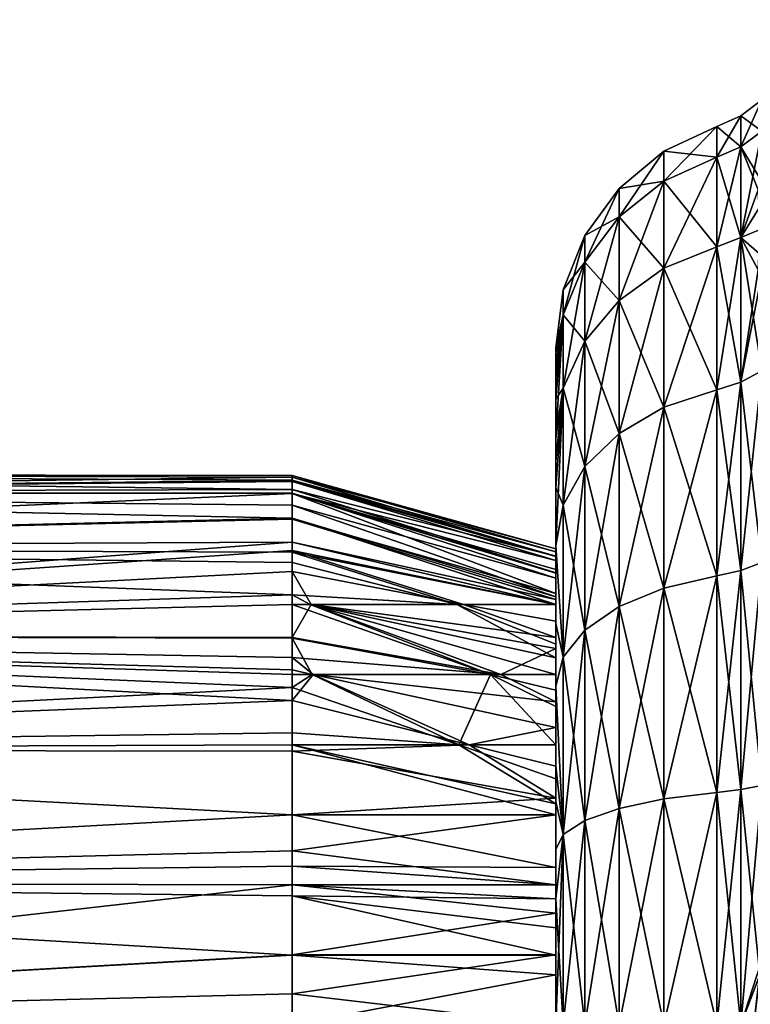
# Model space of a CAD drawing. Extents: x -0.129 to 0.419, y -0.109 to -0.003.
# Tile 249 of 256: x 0.309 to 0.316, y -0.073 to -0.063. Entities that reach past the tile are written whole.
import ezdxf

# ---------------------------------------------------------------- set-up
doc = ezdxf.new("R2010")
doc.units = 0
doc.layers.add('mesh', color=7, linetype='CONTINUOUS')

msp = doc.modelspace()

# ---------------------------------------------------------------- meshes
at = {"layer": 'mesh'}
mesh = msp.add_polyface(dxfattribs=at)
corners = [(0.316352, -0.063691, 0.021177), (0.316351, -0.06444, 0.01937), (0.316373, -0.064044, 0.020057), (0.316501, -0.063608, 0.020812), (0.316647, -0.062911, 0.023654), (0.316525, -0.063155, 0.023654), (0.316647, -0.063107, 0.021679), (0.316647, -0.063107, 0.025629), (0.316313, -0.064296, 0.027688), (0.316135, -0.064791, 0.028357), (0.316135, -0.063851, 0.026088), (0.315886, -0.063643, 0.023654), (0.315886, -0.06396, 0.026059), (0.316135, -0.063531, 0.023654), (0.315886, -0.06396, 0.021248), (0.316135, -0.063851, 0.021219), (0.315886, -0.064888, 0.019007), (0.316135, -0.064791, 0.018951), (0.316342, -0.064194, 0.027511), (0.316352, -0.063691, 0.026131), (0.316352, -0.063365, 0.023654), (0.316493, -0.063656, 0.02658), (0.316711, -0.06285, 0.025183), (0.321828, -0.063666, 0.026597), (0.316711, -0.06285, 0.022124), (0.316783, -0.062593, 0.022569), (0.316783, -0.062537, 0.023654), (0.316783, -0.062593, 0.024739), (0.321945, -0.064464, 0.019329), (0.321922, -0.064305, 0.019604), (0.321828, -0.063666, 0.020711), (0.316552, -0.063431, 0.021118), (0.316557, -0.063429, 0.026186), (0.321583, -0.062593, 0.024739), (0.321922, -0.064698, 0.028384), (0.321583, -0.062593, 0.022569)]
mesh.append_faces([[corners[k] for k in face] for face in [(0, 1, 2, 2), (3, 0, 2, 2), (4, 5, 6, 6), (4, 7, 5, 5), (8, 9, 10, 10), (11, 10, 12, 12), (11, 13, 10, 10), (14, 13, 11, 11), (14, 15, 13, 13), (16, 15, 14, 14), (16, 17, 15, 15), (10, 18, 8, 8), (10, 19, 18, 18), (13, 19, 10, 10), (13, 20, 19, 19), (15, 20, 13, 13), (15, 0, 20, 20), (17, 0, 15, 15), (17, 1, 0, 0), (19, 21, 18, 18), (0, 5, 20, 20), (22, 23, 7, 7), (4, 6, 24, 24), (25, 4, 24, 24), (22, 7, 4, 4), (26, 4, 25, 25), (26, 22, 4, 4), (27, 22, 26, 26), (28, 29, 2, 2), (29, 3, 2, 2), (24, 6, 30, 30), (6, 5, 31, 31), (5, 7, 32, 32), (19, 32, 21, 21), (20, 32, 19, 19), (20, 5, 32, 32), (0, 31, 5, 5), (3, 31, 0, 0), (27, 33, 22, 22), (23, 32, 7, 7), (23, 21, 32, 32), (34, 18, 21, 21), (24, 35, 25, 25), (24, 30, 35, 35), (29, 31, 3, 3), (30, 6, 31, 31), (26, 33, 27, 27), (25, 33, 26, 26), (25, 35, 33, 33)]])
mesh = msp.add_polyface(dxfattribs=at)
corners = [(0.314295, -0.065589, 0.025623), (0.314219, -0.066167, 0.025468), (0.314219, -0.06612, 0.025229), (0.314295, -0.065589, 0.021685), (0.314219, -0.065928, 0.023654), (0.314219, -0.066167, 0.02184), (0.314295, -0.06533, 0.023654), (0.314295, -0.066349, 0.027457), (0.314219, -0.066462, 0.026336), (0.314518, -0.065047, 0.025768), (0.314518, -0.065863, 0.027738), (0.314518, -0.064769, 0.023654), (0.314518, -0.065047, 0.02154), (0.314518, -0.065863, 0.01957), (0.314295, -0.066349, 0.01985), (0.314874, -0.064576, 0.025894), (0.314874, -0.065441, 0.027981), (0.314874, -0.064282, 0.023654), (0.314874, -0.064576, 0.021414), (0.314874, -0.065441, 0.019326), (0.314874, -0.066817, 0.017534), (0.315339, -0.064206, 0.025993), (0.315339, -0.065109, 0.028173), (0.315339, -0.063898, 0.023654), (0.315339, -0.064206, 0.021314), (0.315339, -0.065109, 0.019135), (0.315339, -0.066545, 0.017263), (0.315339, -0.066545, 0.030045), (0.315886, -0.064888, 0.028301), (0.315886, -0.066365, 0.030225), (0.315886, -0.06396, 0.026059), (0.315886, -0.063643, 0.023654), (0.315886, -0.06396, 0.021248), (0.315886, -0.064888, 0.019007), (0.315886, -0.066365, 0.017082), (0.316135, -0.066286, 0.030305), (0.316135, -0.064791, 0.028357), (0.314219, -0.065988, 0.024569), (0.314219, -0.06617, 0.024581), (0.314219, -0.066252, 0.025717)]
mesh.append_faces([[corners[k] for k in face] for face in [(0, 1, 2, 2), (3, 4, 5, 5), (6, 4, 3, 3), (0, 4, 6, 6), (7, 8, 0, 0), (7, 9, 10, 10), (0, 9, 7, 7), (0, 11, 9, 9), (6, 11, 0, 0), (6, 12, 11, 11), (3, 12, 6, 6), (3, 13, 12, 12), (14, 13, 3, 3), (10, 15, 16, 16), (9, 15, 10, 10), (9, 17, 15, 15), (11, 17, 9, 9), (11, 18, 17, 17), (12, 18, 11, 11), (12, 19, 18, 18), (13, 19, 12, 12), (13, 20, 19, 19), (16, 21, 22, 22), (15, 21, 16, 16), (15, 23, 21, 21), (17, 23, 15, 15), (17, 24, 23, 23), (18, 24, 17, 17), (18, 25, 24, 24), (19, 25, 18, 18), (19, 26, 25, 25), (27, 28, 29, 29), (22, 28, 27, 27), (22, 30, 28, 28), (21, 30, 22, 22), (21, 31, 30, 30), (23, 31, 21, 21), (23, 32, 31, 31), (24, 32, 23, 23), (24, 33, 32, 32), (25, 33, 24, 24), (25, 34, 33, 33), (26, 34, 25, 25), (28, 35, 29, 29), (30, 36, 28, 28), (37, 38, 4, 4), (0, 37, 4, 4), (2, 37, 0, 0), (0, 39, 1, 1)]])
mesh = msp.add_polyface(dxfattribs=at)
corners = [(0.316352, -0.066169, 0.030422), (0.316351, -0.064979, 0.02887), (0.316373, -0.065375, 0.029557), (0.316313, -0.065123, 0.018188), (0.316135, -0.064791, 0.018951), (0.316135, -0.066286, 0.017003), (0.316336, -0.064709, 0.018904), (0.316313, -0.064296, 0.027688), (0.316336, -0.064709, 0.028404), (0.316135, -0.064791, 0.028357), (0.316501, -0.065811, 0.030312), (0.315886, -0.064888, 0.028301), (0.316135, -0.066286, 0.030305), (0.315886, -0.06396, 0.026059), (0.316135, -0.063851, 0.026088), (0.315886, -0.066365, 0.017082), (0.315886, -0.064888, 0.019007), (0.315886, -0.06829, 0.015605), (0.316342, -0.065225, 0.018011), (0.316352, -0.066169, 0.016886), (0.316135, -0.068234, 0.015508), (0.316351, -0.06444, 0.01937), (0.316493, -0.065762, 0.01708), (0.316647, -0.067924, 0.032336), (0.316647, -0.066311, 0.031179), (0.316711, -0.066569, 0.031624), (0.316783, -0.066825, 0.032069), (0.321945, -0.064955, 0.028829), (0.321922, -0.065114, 0.029104), (0.321828, -0.065753, 0.030211), (0.316711, -0.066569, 0.015683), (0.321828, -0.065753, 0.017097), (0.316647, -0.066311, 0.016129), (0.321945, -0.064464, 0.019329), (0.316373, -0.064044, 0.020057), (0.316525, -0.068046, 0.015183), (0.316557, -0.06599, 0.016686), (0.316525, -0.068046, 0.032125), (0.316552, -0.065988, 0.030618), (0.316352, -0.068151, 0.015365), (0.321583, -0.066825, 0.032069), (0.321922, -0.064698, 0.028384), (0.316342, -0.064194, 0.027511), (0.316783, -0.066825, 0.015239), (0.321583, -0.066825, 0.015239), (0.321922, -0.064721, 0.018884), (0.316783, -0.067737, 0.014647)]
mesh.append_faces([[corners[k] for k in face] for face in [(0, 1, 2, 2), (3, 4, 5, 5), (3, 6, 4, 4), (7, 8, 9, 9), (10, 0, 2, 2), (11, 9, 12, 12), (13, 14, 9, 9), (15, 4, 16, 16), (15, 5, 4, 4), (17, 5, 15, 15), (5, 18, 3, 3), (5, 19, 18, 18), (20, 19, 5, 5), (6, 21, 4, 4), (9, 0, 12, 12), (9, 1, 0, 0), (8, 1, 9, 9), (19, 22, 18, 18), (23, 24, 25, 25), (26, 23, 25, 25), (27, 28, 2, 2), (28, 10, 2, 2), (25, 24, 29, 29), (27, 1, 8, 8), (2, 1, 27, 27), (30, 31, 32, 32), (33, 21, 6, 6), (34, 21, 33, 33), (35, 32, 36, 36), (24, 37, 38, 38), (19, 36, 22, 22), (39, 36, 19, 19), (39, 35, 36, 36), (0, 38, 37, 37), (10, 38, 0, 0), (25, 40, 26, 26), (25, 29, 40, 40), (28, 38, 10, 10), (29, 24, 38, 38), (41, 7, 42, 42), (41, 8, 7, 7), (43, 44, 30, 30), (31, 36, 32, 32), (31, 22, 36, 36), (45, 18, 22, 22), (45, 3, 18, 18), (45, 6, 3, 3), (46, 44, 43, 43)]])
mesh = msp.add_polyface(dxfattribs=at)
corners = [(0.314219, -0.067102, 0.021654), (0.314219, -0.067102, 0.019844), (0.314219, -0.066867, 0.02015), (0.314219, -0.066167, 0.025468), (0.314219, -0.066252, 0.025229), (0.314219, -0.06612, 0.025229), (0.314219, -0.066867, 0.027158), (0.314219, -0.067102, 0.027049), (0.314219, -0.066813, 0.027049), (0.314219, -0.067102, 0.027509), (0.314295, -0.066349, 0.01985), (0.314295, -0.065589, 0.021685), (0.314295, -0.066349, 0.027457), (0.314219, -0.066462, 0.026336), (0.314219, -0.067377, 0.02792), (0.314295, -0.067558, 0.029033), (0.314518, -0.065863, 0.027738), (0.314518, -0.067161, 0.029429), (0.314518, -0.067161, 0.017878), (0.314518, -0.065863, 0.01957), (0.314295, -0.067558, 0.018275), (0.314874, -0.065441, 0.027981), (0.314874, -0.066817, 0.029774), (0.314874, -0.066817, 0.017534), (0.315339, -0.065109, 0.028173), (0.315339, -0.066545, 0.030045), (0.315339, -0.066545, 0.017263), (0.314874, -0.065441, 0.019326), (0.315886, -0.06829, 0.015605), (0.315886, -0.066365, 0.017082), (0.314219, -0.066252, 0.021636), (0.314219, -0.066212, 0.024853), (0.314219, -0.06617, 0.024581), (0.314219, -0.066088, 0.024826), (0.314219, -0.066167, 0.02184), (0.314219, -0.065928, 0.023654), (0.314219, -0.065988, 0.024569), (0.314219, -0.066252, 0.025717), (0.314219, -0.066475, 0.025866), (0.314219, -0.067102, 0.025229), (0.314219, -0.066391, 0.025604), (0.314219, -0.066342, 0.025898), (0.314295, -0.065589, 0.025623)]
mesh.append_faces([[corners[k] for k in face] for face in [(0, 1, 2, 2), (3, 4, 5, 5), (6, 7, 8, 8), (6, 9, 7, 7), (10, 2, 1, 1), (11, 2, 10, 10), (12, 8, 13, 13), (6, 8, 12, 12), (12, 9, 6, 6), (12, 14, 9, 9), (15, 14, 12, 12), (15, 16, 17, 17), (12, 16, 15, 15), (10, 18, 19, 19), (20, 18, 10, 10), (17, 21, 22, 22), (16, 21, 17, 17), (18, 23, 19, 19), (22, 24, 25, 25), (21, 24, 22, 22), (23, 26, 27, 27), (26, 28, 29, 29), (0, 2, 30, 30), (31, 30, 32, 32), (31, 4, 30, 30), (33, 4, 31, 31), (34, 32, 30, 30), (35, 32, 34, 34), (5, 33, 36, 36), (5, 4, 33, 33), (3, 37, 4, 4), (38, 39, 40, 40), (38, 7, 39, 39), (13, 41, 37, 37), (13, 38, 41, 41), (8, 38, 13, 13), (8, 7, 38, 38), (30, 39, 0, 0), (4, 39, 30, 30), (4, 40, 39, 39), (37, 40, 4, 4), (11, 30, 2, 2), (11, 34, 30, 30), (42, 13, 37, 37), (32, 33, 31, 31), (32, 36, 33, 33), (40, 41, 38, 38), (40, 37, 41, 41)]])
mesh = msp.add_polyface(dxfattribs=at)
corners = [(0.315339, -0.068417, 0.015826), (0.315886, -0.070531, 0.014677), (0.315886, -0.06829, 0.015605), (0.316647, -0.067924, 0.014971), (0.316525, -0.068046, 0.015183), (0.316647, -0.069732, 0.014154), (0.316647, -0.066311, 0.016129), (0.316647, -0.067924, 0.032336), (0.316525, -0.068046, 0.032125), (0.316647, -0.066311, 0.031179), (0.316647, -0.069732, 0.033154), (0.315886, -0.06829, 0.031702), (0.316135, -0.070502, 0.032739), (0.315886, -0.070531, 0.032631), (0.316135, -0.068234, 0.0318), (0.315886, -0.066365, 0.030225), (0.316135, -0.066286, 0.030305), (0.316135, -0.068234, 0.015508), (0.316135, -0.066286, 0.017003), (0.316135, -0.070502, 0.014568), (0.316352, -0.068151, 0.015365), (0.316352, -0.066169, 0.016886), (0.316352, -0.070459, 0.014408), (0.316352, -0.070459, 0.032899), (0.316352, -0.068151, 0.031943), (0.316352, -0.066169, 0.030422), (0.316711, -0.069218, 0.033154), (0.321828, -0.07085, 0.033154), (0.316783, -0.067737, 0.03266), (0.316783, -0.066825, 0.032069), (0.316783, -0.068705, 0.033154), (0.316711, -0.069218, 0.014154), (0.316783, -0.068705, 0.014154), (0.316711, -0.066569, 0.015683), (0.316783, -0.067737, 0.014647), (0.316783, -0.066825, 0.015239), (0.321828, -0.07085, 0.014154), (0.316525, -0.070405, 0.014205), (0.316572, -0.070369, 0.033154), (0.316523, -0.070657, 0.014154), (0.321583, -0.068705, 0.033154), (0.321583, -0.068705, 0.014154), (0.321583, -0.066825, 0.032069), (0.321583, -0.066825, 0.015239)]
mesh.append_faces([[corners[k] for k in face] for face in [(0, 1, 2, 2), (3, 4, 5, 5), (3, 6, 4, 4), (7, 8, 9, 9), (7, 10, 8, 8), (11, 12, 13, 13), (11, 14, 12, 12), (15, 14, 11, 11), (15, 16, 14, 14), (2, 17, 18, 18), (1, 17, 2, 2), (1, 19, 17, 17), (17, 20, 21, 21), (19, 20, 17, 17), (19, 22, 20, 20), (14, 23, 12, 12), (14, 24, 23, 23), (16, 24, 14, 14), (16, 25, 24, 24), (22, 4, 20, 20), (25, 8, 24, 24), (26, 27, 10, 10), (26, 10, 7, 7), (28, 7, 29, 29), (28, 26, 7, 7), (30, 26, 28, 28), (3, 5, 31, 31), (32, 3, 31, 31), (33, 6, 3, 3), (34, 3, 32, 32), (34, 33, 3, 3), (35, 33, 34, 34), (5, 36, 31, 31), (5, 4, 37, 37), (8, 10, 38, 38), (22, 37, 4, 4), (39, 37, 22, 22), (24, 38, 23, 23), (24, 8, 38, 38), (27, 38, 10, 10), (30, 40, 26, 26), (31, 41, 32, 32), (31, 36, 41, 41), (5, 37, 36, 36), (28, 40, 30, 30), (29, 40, 28, 28), (29, 42, 40, 40), (32, 43, 34, 34), (32, 41, 43, 43)]])
mesh = msp.add_polyface(dxfattribs=at)
corners = [(0.314295, -0.069133, 0.017066), (0.314219, -0.069432, 0.017584), (0.314295, -0.070968, 0.016306), (0.314295, -0.069133, 0.030242), (0.314219, -0.069432, 0.029723), (0.314219, -0.068785, 0.029227), (0.314295, -0.070968, 0.031002), (0.314518, -0.068853, 0.030727), (0.314518, -0.070823, 0.031543), (0.314518, -0.067161, 0.029429), (0.314295, -0.067558, 0.029033), (0.314295, -0.067558, 0.018275), (0.314518, -0.068853, 0.01658), (0.314518, -0.067161, 0.017878), (0.314518, -0.070823, 0.015764), (0.314874, -0.068609, 0.031149), (0.314874, -0.070697, 0.032014), (0.314874, -0.066817, 0.029774), (0.314874, -0.068609, 0.016158), (0.314874, -0.066817, 0.017534), (0.314874, -0.070697, 0.015294), (0.315339, -0.068417, 0.031481), (0.315339, -0.070597, 0.032384), (0.315339, -0.066545, 0.030045), (0.315339, -0.068417, 0.015826), (0.315339, -0.066545, 0.017263), (0.315339, -0.070597, 0.014923), (0.315886, -0.06829, 0.031702), (0.315886, -0.070531, 0.032631), (0.315886, -0.066365, 0.030225), (0.315886, -0.06829, 0.015605), (0.315886, -0.070531, 0.014677), (0.314219, -0.067979, 0.018701), (0.314219, -0.068761, 0.021042), (0.314219, -0.06893, 0.020799), (0.314219, -0.067979, 0.021654), (0.314219, -0.067102, 0.021654), (0.314295, -0.066349, 0.01985), (0.314219, -0.067102, 0.019844), (0.314219, -0.067981, 0.028609), (0.314219, -0.067377, 0.02792), (0.314219, -0.070255, 0.030129), (0.314219, -0.067977, 0.02835), (0.314219, -0.067729, 0.028293), (0.314219, -0.067862, 0.028449), (0.314219, -0.067839, 0.0282), (0.314219, -0.070048, 0.029843), (0.314219, -0.070243, 0.029931), (0.314219, -0.069984, 0.029987)]
mesh.append_faces([[corners[k] for k in face] for face in [(0, 1, 2, 2), (3, 4, 5, 5), (6, 4, 3, 3), (6, 7, 8, 8), (3, 7, 6, 6), (3, 9, 7, 7), (10, 9, 3, 3), (11, 12, 13, 13), (0, 12, 11, 11), (0, 14, 12, 12), (2, 14, 0, 0), (8, 15, 16, 16), (7, 15, 8, 8), (7, 17, 15, 15), (9, 17, 7, 7), (13, 18, 19, 19), (12, 18, 13, 13), (12, 20, 18, 18), (14, 20, 12, 12), (16, 21, 22, 22), (15, 21, 16, 16), (15, 23, 21, 21), (17, 23, 15, 15), (19, 24, 25, 25), (18, 24, 19, 19), (18, 26, 24, 24), (20, 26, 18, 18), (22, 27, 28, 28), (21, 27, 22, 22), (21, 29, 27, 27), (23, 29, 21, 21), (24, 30, 25, 25), (26, 31, 24, 24), (32, 33, 34, 34), (32, 35, 33, 33), (36, 35, 32, 32), (0, 32, 1, 1), (11, 32, 0, 0), (37, 32, 11, 11), (37, 38, 32, 32), (10, 39, 40, 40), (3, 39, 10, 10), (3, 5, 39, 39), (6, 41, 4, 4), (42, 43, 44, 44), (42, 45, 43, 43), (46, 41, 47, 47), (46, 48, 41, 41)]])
mesh = msp.add_polyface(dxfattribs=at)
corners = [(0.314219, -0.067979, 0.021654), (0.314219, -0.068587, 0.021411), (0.314219, -0.068761, 0.021042), (0.314219, -0.068535, 0.021521), (0.314219, -0.068472, 0.021654), (0.314219, -0.068315, 0.025357), (0.314219, -0.067979, 0.025229), (0.314219, -0.067979, 0.027049), (0.314219, -0.068996, 0.026568), (0.314219, -0.068588, 0.025934), (0.314219, -0.068087, 0.024405), (0.314219, -0.068044, 0.024224), (0.314219, -0.06826, 0.025126), (0.314219, -0.068264, 0.022097), (0.314219, -0.068224, 0.022241), (0.314219, -0.068131, 0.022572), (0.314219, -0.068091, 0.022963), (0.314219, -0.067102, 0.021654), (0.314219, -0.067102, 0.025229), (0.314219, -0.067102, 0.027049), (0.314219, -0.067102, 0.027509), (0.311489, -0.067706, 0.021492), (0.311489, -0.067315, 0.02271), (0.311489, -0.0673, 0.024376), (0.311489, -0.067396, 0.024993), (0.31149, -0.068027, 0.02077), (0.313264, -0.068587, 0.020789), (0.314219, -0.06893, 0.020799), (0.314219, -0.069043, 0.020638), (0.314219, -0.067979, 0.018701), (0.314219, -0.067102, 0.019844), (0.314219, -0.067977, 0.02835), (0.314219, -0.067839, 0.0282), (0.314219, -0.067981, 0.028609), (0.314219, -0.067862, 0.028449), (0.314219, -0.067729, 0.028293), (0.314219, -0.067377, 0.02792), (0.314219, -0.069313, 0.02698), (0.314219, -0.068508, 0.02581), (0.314219, -0.068012, 0.023731), (0.31149, -0.067944, 0.020903), (0.311489, -0.067438, 0.022153), (0.311489, -0.06727, 0.023655), (0.311489, -0.067251, 0.024057), (0.311489, -0.067558, 0.02554), (0.311489, -0.067436, 0.025128), (0.31149, -0.068047, 0.026539), (0.313193, -0.068587, 0.026556), (0.311489, -0.067694, 0.025818)]
mesh.append_faces([[corners[k] for k in face] for face in [(0, 1, 2, 2), (0, 3, 1, 1), (4, 3, 0, 0), (5, 6, 7, 7), (7, 8, 9, 9), (6, 10, 11, 11), (6, 12, 10, 10), (5, 12, 6, 6), (0, 13, 4, 4), (0, 14, 13, 13), (15, 14, 0, 0), (0, 16, 15, 15), (17, 6, 0, 0), (18, 6, 17, 17), (18, 7, 6, 6), (19, 7, 18, 18), (19, 20, 7, 7), (4, 21, 3, 3), (16, 22, 15, 15), (10, 23, 11, 11), (12, 24, 10, 10), (1, 25, 26, 26), (27, 28, 29, 29), (29, 30, 17, 17), (31, 7, 32, 32), (31, 33, 7, 7), (34, 33, 31, 31), (35, 33, 34, 34), (35, 36, 33, 33), (32, 36, 35, 35), (32, 20, 36, 36), (32, 7, 20, 20), (33, 37, 7, 7), (7, 38, 5, 5), (9, 38, 7, 7), (39, 6, 11, 11), (39, 0, 6, 6), (0, 39, 16, 16), (3, 40, 1, 1), (13, 41, 4, 4), (14, 41, 13, 13), (15, 41, 14, 14), (42, 16, 39, 39), (11, 43, 39, 39), (44, 5, 38, 38), (45, 12, 5, 5), (46, 9, 47, 47), (48, 38, 9, 9)]])
mesh = msp.add_polyface(dxfattribs=at)
corners = [(0.298719, -0.074257, 0.02858), (0.298719, -0.075787, 0.02859), (0.298719, -0.075487, 0.028071), (0.298719, -0.074412, 0.02916), (0.298719, -0.072937, 0.028754), (0.298719, -0.072937, 0.029354), (0.298719, -0.071617, 0.02858), (0.298719, -0.071461, 0.02916), (0.298719, -0.070387, 0.028071), (0.298719, -0.070087, 0.02859), (0.298719, -0.06933, 0.02726), (0.298719, -0.068906, 0.027684), (0.298719, -0.06852, 0.026204), (0.298719, -0.068, 0.026504), (0.298719, -0.06801, 0.024974), (0.298719, -0.067431, 0.025129), (0.298719, -0.067837, 0.023654), (0.298719, -0.067237, 0.023654), (0.298719, -0.06801, 0.022334), (0.298719, -0.067431, 0.022179), (0.298719, -0.06852, 0.021104), (0.298719, -0.068, 0.020804), (0.298719, -0.06933, 0.020048), (0.298719, -0.068906, 0.019623), (0.298719, -0.070387, 0.019237), (0.298719, -0.070087, 0.018717), (0.298719, -0.071617, 0.018728), (0.298719, -0.071461, 0.018148), (0.298719, -0.072937, 0.018554), (0.298719, -0.072937, 0.017954), (0.298719, -0.074257, 0.018728), (0.298719, -0.074412, 0.018148), (0.298719, -0.075487, 0.019237), (0.298719, -0.075787, 0.018717), (0.298719, -0.076543, 0.020048), (0.311489, -0.074188, 0.029215), (0.311489, -0.075114, 0.028887), (0.311489, -0.075115, 0.018423), (0.311489, -0.073664, 0.01804), (0.31149, -0.069581, 0.019046), (0.311489, -0.067396, 0.024993), (0.311489, -0.067694, 0.025818), (0.31149, -0.068486, 0.027214), (0.31149, -0.069447, 0.02816), (0.311489, -0.070764, 0.028887), (0.311489, -0.072214, 0.029268), (0.311489, -0.071488, 0.018161), (0.311489, -0.070763, 0.018385), (0.31149, -0.067944, 0.020903), (0.311489, -0.067438, 0.022153), (0.311489, -0.06727, 0.023655)]
mesh.append_faces([[corners[k] for k in face] for face in [(0, 1, 2, 2), (0, 3, 1, 1), (4, 3, 0, 0), (4, 5, 3, 3), (6, 5, 4, 4), (6, 7, 5, 5), (8, 7, 6, 6), (8, 9, 7, 7), (10, 9, 8, 8), (10, 11, 9, 9), (12, 11, 10, 10), (12, 13, 11, 11), (14, 13, 12, 12), (14, 15, 13, 13), (16, 15, 14, 14), (16, 17, 15, 15), (18, 17, 16, 16), (18, 19, 17, 17), (20, 19, 18, 18), (20, 21, 19, 19), (22, 21, 20, 20), (22, 23, 21, 21), (24, 23, 22, 22), (24, 25, 23, 23), (26, 25, 24, 24), (26, 27, 25, 25), (28, 27, 26, 26), (28, 29, 27, 27), (30, 29, 28, 28), (30, 31, 29, 29), (32, 31, 30, 30), (32, 33, 31, 31), (34, 33, 32, 32), (5, 35, 3, 3), (3, 36, 1, 1), (33, 37, 31, 31), (31, 38, 29, 29), (25, 39, 23, 23), (17, 40, 15, 15), (15, 41, 13, 13), (13, 42, 11, 11), (11, 43, 9, 9), (9, 44, 7, 7), (7, 45, 5, 5), (29, 46, 27, 27), (27, 47, 25, 25), (23, 48, 21, 21), (21, 49, 19, 19), (19, 50, 17, 17)]])
mesh = msp.add_polyface(dxfattribs=at)
corners = [(0.298719, -0.074412, 0.018148), (0.311489, -0.075115, 0.018423), (0.311489, -0.074738, 0.018246), (0.311489, -0.074274, 0.018113), (0.311489, -0.073664, 0.01804), (0.298719, -0.072937, 0.017954), (0.311489, -0.072617, 0.017963), (0.311489, -0.072213, 0.018034), (0.298719, -0.068906, 0.019623), (0.31149, -0.069581, 0.019046), (0.31149, -0.069313, 0.019263), (0.31149, -0.068587, 0.020029), (0.31149, -0.068245, 0.020417), (0.31149, -0.068928, 0.019642), (0.31149, -0.068027, 0.02077), (0.298719, -0.067431, 0.022179), (0.311489, -0.067315, 0.02271), (0.311489, -0.067305, 0.022934), (0.298719, -0.067237, 0.023654), (0.311489, -0.0673, 0.024376), (0.311489, -0.067396, 0.024993), (0.311489, -0.067251, 0.024057), (0.298719, -0.067431, 0.025129), (0.311489, -0.067558, 0.02554), (0.311489, -0.067694, 0.025818), (0.298719, -0.068, 0.026504), (0.31149, -0.068152, 0.026751), (0.31149, -0.068486, 0.027214), (0.298719, -0.070087, 0.02859), (0.31149, -0.069447, 0.02816), (0.31149, -0.069915, 0.028487), (0.298719, -0.068906, 0.027684), (0.31149, -0.069264, 0.027981), (0.31149, -0.068934, 0.027656), (0.298719, -0.071461, 0.02916), (0.311489, -0.070764, 0.028887), (0.311489, -0.071135, 0.029062), (0.311489, -0.0716, 0.029195), (0.311489, -0.072214, 0.029268), (0.298719, -0.074412, 0.02916), (0.311489, -0.074188, 0.029215), (0.311489, -0.074389, 0.029144), (0.298719, -0.072937, 0.029354), (0.311489, -0.072937, 0.029354), (0.311489, -0.073664, 0.029305), (0.311489, -0.075114, 0.028887), (0.311489, -0.074411, 0.018152), (0.311489, -0.072939, 0.017954), (0.311489, -0.071488, 0.018161), (0.298719, -0.070087, 0.018717), (0.311489, -0.070763, 0.018385), (0.31149, -0.070106, 0.018752), (0.298719, -0.071461, 0.018148), (0.311489, -0.071295, 0.018195), (0.31149, -0.069136, 0.019405), (0.298719, -0.068, 0.020804), (0.31149, -0.067944, 0.020903), (0.311489, -0.067706, 0.021492), (0.311489, -0.067438, 0.022153), (0.311489, -0.067436, 0.025128), (0.311489, -0.06727, 0.023655), (0.31149, -0.068047, 0.026539), (0.31149, -0.068588, 0.027315), (0.31149, -0.070038, 0.028545), (0.311489, -0.071488, 0.029163)]
mesh.append_faces([[corners[k] for k in face] for face in [(0, 1, 2, 2), (0, 3, 4, 4), (5, 6, 7, 7), (8, 9, 10, 10), (8, 11, 12, 12), (8, 13, 11, 11), (12, 14, 8, 8), (15, 16, 17, 17), (18, 19, 20, 20), (18, 21, 19, 19), (22, 23, 24, 24), (25, 26, 27, 27), (28, 29, 30, 30), (31, 32, 29, 29), (33, 32, 31, 31), (34, 35, 36, 36), (34, 37, 38, 38), (39, 40, 41, 41), (42, 43, 44, 44), (42, 44, 40, 40), (39, 41, 45, 45), (0, 2, 46, 46), (5, 4, 47, 47), (46, 3, 0, 0), (5, 47, 6, 6), (7, 48, 5, 5), (49, 50, 51, 51), (52, 53, 50, 50), (48, 53, 52, 52), (8, 10, 54, 54), (49, 51, 9, 9), (54, 13, 8, 8), (55, 56, 57, 57), (8, 14, 56, 56), (15, 58, 16, 16), (57, 58, 55, 55), (22, 20, 59, 59), (18, 60, 21, 21), (17, 60, 15, 15), (25, 24, 61, 61), (59, 23, 22, 22), (62, 33, 31, 31), (31, 27, 62, 62), (61, 26, 25, 25), (28, 30, 63, 63), (34, 36, 64, 64), (28, 63, 35, 35), (42, 38, 43, 43), (64, 37, 34, 34)]])
mesh = msp.add_polyface(dxfattribs=at)
corners = [(0.311489, -0.067305, 0.022934), (0.311489, -0.067315, 0.02271), (0.314219, -0.068091, 0.022963), (0.314219, -0.068044, 0.024224), (0.311489, -0.0673, 0.024376), (0.311489, -0.067251, 0.024057), (0.314219, -0.068087, 0.024405), (0.311489, -0.067396, 0.024993), (0.314219, -0.071633, 0.028376), (0.314219, -0.071931, 0.028476), (0.311489, -0.0716, 0.029195), (0.31149, -0.069447, 0.02816), (0.311694, -0.069313, 0.027982), (0.313213, -0.070038, 0.027999), (0.31149, -0.069915, 0.028487), (0.31149, -0.068934, 0.027656), (0.313542, -0.069313, 0.027281), (0.31149, -0.069264, 0.027981), (0.313193, -0.068587, 0.026556), (0.31149, -0.068486, 0.027214), (0.31149, -0.068152, 0.026751), (0.311675, -0.068587, 0.027261), (0.31149, -0.068928, 0.019642), (0.31365, -0.069313, 0.020072), (0.311685, -0.068587, 0.020051), (0.31149, -0.068587, 0.020029), (0.31149, -0.068245, 0.020417), (0.313264, -0.068587, 0.020789), (0.31149, -0.068027, 0.02077), (0.311707, -0.069313, 0.01933), (0.31149, -0.069581, 0.019046), (0.313322, -0.070038, 0.019347), (0.31149, -0.069313, 0.019263), (0.314219, -0.07178, 0.018866), (0.311489, -0.071488, 0.018161), (0.311489, -0.072213, 0.018034), (0.314219, -0.071633, 0.018909), (0.314219, -0.071488, 0.018952), (0.311489, -0.071295, 0.018195), (0.314219, -0.071307, 0.019006), (0.311489, -0.070763, 0.018385), (0.314219, -0.070591, 0.019357), (0.31149, -0.070106, 0.018752), (0.314219, -0.068535, 0.021521), (0.311489, -0.067706, 0.021492), (0.31149, -0.067944, 0.020903), (0.314219, -0.068472, 0.021654), (0.311489, -0.067438, 0.022153), (0.314219, -0.068131, 0.022572), (0.311489, -0.06727, 0.023655), (0.314219, -0.068012, 0.023731), (0.311489, -0.067558, 0.02554), (0.314219, -0.068508, 0.02581), (0.311489, -0.067694, 0.025818), (0.311489, -0.067436, 0.025128), (0.314219, -0.068315, 0.025357), (0.314219, -0.06826, 0.025126), (0.314219, -0.068588, 0.025934), (0.31149, -0.068047, 0.026539), (0.314219, -0.069313, 0.02698), (0.311489, -0.071488, 0.029163), (0.314219, -0.072214, 0.02852), (0.311489, -0.072214, 0.029268), (0.31149, -0.070038, 0.028545), (0.314219, -0.070763, 0.02807), (0.311489, -0.070764, 0.028887), (0.311489, -0.071135, 0.029062), (0.314219, -0.071489, 0.028327), (0.31149, -0.068588, 0.027315), (0.31149, -0.069136, 0.019405), (0.314219, -0.068587, 0.021411)]
mesh.append_faces([[corners[k] for k in face] for face in [(0, 1, 2, 2), (3, 4, 5, 5), (6, 7, 4, 4), (8, 9, 10, 10), (11, 12, 13, 13), (13, 14, 11, 11), (12, 15, 16, 16), (12, 17, 15, 15), (11, 17, 12, 12), (18, 19, 20, 20), (21, 19, 18, 18), (22, 23, 24, 24), (24, 25, 22, 22), (24, 26, 25, 25), (27, 26, 24, 24), (27, 28, 26, 26), (29, 30, 31, 31), (29, 32, 30, 30), (33, 34, 35, 35), (36, 37, 34, 34), (37, 38, 34, 34), (39, 40, 38, 38), (41, 42, 40, 40), (41, 31, 42, 42), (43, 44, 45, 45), (46, 47, 44, 44), (48, 1, 47, 47), (0, 2, 49, 49), (50, 5, 49, 49), (51, 52, 53, 53), (54, 55, 51, 51), (54, 7, 56, 56), (53, 57, 58, 58), (59, 16, 21, 21), (8, 10, 60, 60), (10, 61, 62, 62), (13, 63, 14, 14), (64, 65, 63, 63), (64, 66, 65, 65), (67, 60, 66, 66), (16, 68, 21, 21), (16, 15, 68, 68), (18, 20, 58, 58), (21, 68, 19, 19), (22, 69, 23, 23), (23, 69, 29, 29), (70, 45, 28, 28), (31, 30, 42, 42), (69, 32, 29, 29)]])
mesh = msp.add_polyface(dxfattribs=at)
corners = [(0.314219, -0.070763, 0.019273), (0.314219, -0.069432, 0.017584), (0.314219, -0.070591, 0.019357), (0.314219, -0.071123, 0.016884), (0.314219, -0.07026, 0.019519), (0.314219, -0.070038, 0.019679), (0.314219, -0.071633, 0.029227), (0.314219, -0.071633, 0.028529), (0.314219, -0.068785, 0.029227), (0.314219, -0.067979, 0.027049), (0.314219, -0.069139, 0.026791), (0.314219, -0.068996, 0.026568), (0.313193, -0.068587, 0.026556), (0.314219, -0.068588, 0.025934), (0.31365, -0.069313, 0.020072), (0.314219, -0.069312, 0.020364), (0.314219, -0.069043, 0.020638), (0.314219, -0.069594, 0.020078), (0.313322, -0.070038, 0.019347), (0.314219, -0.069861, 0.019807), (0.311707, -0.069313, 0.01933), (0.313264, -0.068587, 0.020789), (0.314219, -0.068761, 0.021042), (0.314219, -0.068587, 0.021411), (0.314219, -0.06893, 0.020799), (0.311685, -0.068587, 0.020051), (0.311675, -0.068587, 0.027261), (0.313542, -0.069313, 0.027281), (0.314219, -0.069644, 0.027289), (0.314219, -0.070038, 0.027596), (0.314219, -0.069472, 0.027154), (0.314219, -0.070392, 0.027871), (0.313213, -0.070038, 0.027999), (0.314219, -0.07065, 0.028009), (0.311694, -0.069313, 0.027982), (0.314219, -0.067979, 0.018701), (0.314219, -0.067981, 0.028609), (0.314219, -0.069984, 0.029987), (0.314219, -0.070048, 0.029843), (0.314219, -0.069432, 0.029723), (0.314219, -0.070255, 0.030129), (0.314219, -0.069313, 0.02698), (0.314219, -0.070763, 0.02807), (0.31149, -0.070038, 0.028545)]
mesh.append_faces([[corners[k] for k in face] for face in [(0, 1, 2, 2), (0, 3, 1, 1), (1, 4, 2, 2), (1, 5, 4, 4), (6, 7, 8, 8), (9, 10, 11, 11), (11, 12, 13, 13), (14, 15, 16, 16), (17, 15, 14, 14), (4, 18, 2, 2), (4, 5, 18, 18), (19, 18, 5, 5), (19, 20, 18, 18), (17, 20, 19, 19), (21, 22, 23, 23), (21, 24, 22, 22), (25, 24, 21, 21), (10, 12, 11, 11), (10, 26, 12, 12), (27, 28, 29, 29), (27, 30, 28, 28), (31, 32, 29, 29), (31, 33, 32, 32), (32, 27, 29, 29), (32, 34, 27, 27), (25, 16, 24, 24), (25, 14, 16, 16), (14, 20, 17, 17), (15, 35, 16, 16), (17, 35, 15, 15), (35, 5, 1, 1), (35, 19, 5, 5), (17, 19, 35, 35), (8, 7, 36, 36), (8, 37, 38, 38), (39, 37, 8, 8), (40, 37, 39, 39), (36, 30, 41, 41), (28, 30, 36, 36), (36, 29, 28, 28), (36, 31, 29, 29), (33, 31, 36, 36), (36, 42, 33, 33), (7, 42, 36, 36), (41, 10, 9, 9), (41, 26, 10, 10), (41, 30, 27, 27), (33, 43, 32, 32)]])
mesh = msp.add_polyface(dxfattribs=at)
corners = [(0.314219, -0.072213, 0.018814), (0.314219, -0.071633, 0.016817), (0.314219, -0.07178, 0.018866), (0.314219, -0.072937, 0.016645), (0.314219, -0.071633, 0.018909), (0.314219, -0.071488, 0.018952), (0.314219, -0.071123, 0.016884), (0.314219, -0.071307, 0.019006), (0.314219, -0.070763, 0.019273), (0.314219, -0.071123, 0.030423), (0.314219, -0.071633, 0.030491), (0.314219, -0.071633, 0.030254), (0.314219, -0.070624, 0.030254), (0.314219, -0.071633, 0.029227), (0.314219, -0.07516, 0.030254), (0.314219, -0.071931, 0.028476), (0.314219, -0.071633, 0.028376), (0.314219, -0.071633, 0.028529), (0.314219, -0.072939, 0.028545), (0.314219, -0.072419, 0.028552), (0.314219, -0.071489, 0.028327), (0.314295, -0.070968, 0.016306), (0.314219, -0.069432, 0.017584), (0.314295, -0.070968, 0.031002), (0.314295, -0.072937, 0.031261), (0.314219, -0.072937, 0.030662), (0.311489, -0.072213, 0.018034), (0.311489, -0.071295, 0.018195), (0.314219, -0.072937, 0.018728), (0.314219, -0.070255, 0.030129), (0.314219, -0.070243, 0.029931), (0.314219, -0.070048, 0.029843), (0.314219, -0.068785, 0.029227), (0.314219, -0.073141, 0.030553), (0.314219, -0.073024, 0.030484), (0.314219, -0.07368, 0.030505), (0.314219, -0.073257, 0.030587), (0.314219, -0.0734, 0.030593), (0.314219, -0.073664, 0.028522), (0.314219, -0.072214, 0.02852), (0.314219, -0.070763, 0.02807), (0.311489, -0.072617, 0.017963), (0.311489, -0.071488, 0.018161), (0.311489, -0.070763, 0.018385), (0.314219, -0.070591, 0.019357), (0.311489, -0.071488, 0.029163), (0.311489, -0.072214, 0.029268), (0.311489, -0.0716, 0.029195), (0.311489, -0.072939, 0.017954), (0.314219, -0.073664, 0.018805), (0.31149, -0.070038, 0.028545), (0.314219, -0.07065, 0.028009), (0.311489, -0.071135, 0.029062)]
mesh.append_faces([[corners[k] for k in face] for face in [(0, 1, 2, 2), (0, 3, 1, 1), (1, 4, 2, 2), (1, 5, 4, 4), (6, 5, 1, 1), (7, 6, 8, 8), (7, 5, 6, 6), (9, 10, 11, 11), (11, 12, 9, 9), (11, 13, 12, 12), (14, 13, 11, 11), (15, 16, 17, 17), (18, 19, 13, 13), (16, 20, 17, 17), (3, 21, 1, 1), (21, 6, 1, 1), (21, 22, 6, 6), (23, 9, 12, 12), (23, 10, 9, 9), (24, 25, 10, 10), (2, 26, 0, 0), (7, 27, 5, 5), (28, 3, 0, 0), (13, 29, 12, 12), (13, 30, 29, 29), (13, 31, 30, 30), (32, 31, 13, 13), (33, 34, 25, 25), (11, 34, 35, 35), (10, 34, 11, 11), (10, 25, 34, 34), (25, 36, 33, 33), (25, 37, 36, 36), (18, 13, 38, 38), (17, 39, 15, 15), (13, 39, 17, 17), (13, 19, 39, 39), (17, 20, 40, 40), (0, 41, 28, 28), (4, 42, 2, 2), (8, 43, 7, 7), (44, 43, 8, 8), (16, 45, 20, 20), (46, 39, 19, 19), (47, 15, 39, 39), (48, 49, 28, 28), (40, 50, 51, 51), (20, 52, 40, 40)]])
mesh = msp.add_polyface(dxfattribs=at)
corners = [(0.314295, -0.074905, 0.031002), (0.314219, -0.074751, 0.030423), (0.314295, -0.072937, 0.031261), (0.314295, -0.07674, 0.030242), (0.314219, -0.07516, 0.030254), (0.314295, -0.074905, 0.016306), (0.314219, -0.075816, 0.017326), (0.314295, -0.07674, 0.017066), (0.314219, -0.072937, 0.016645), (0.314295, -0.072937, 0.016047), (0.314295, -0.070968, 0.016306), (0.314219, -0.071633, 0.030491), (0.314295, -0.070968, 0.031002), (0.314219, -0.072937, 0.030662), (0.314518, -0.070823, 0.031543), (0.314518, -0.072937, 0.015486), (0.314518, -0.070823, 0.015764), (0.314518, -0.075051, 0.015764), (0.314518, -0.07702, 0.01658), (0.314518, -0.075051, 0.031543), (0.314518, -0.072937, 0.031821), (0.314874, -0.070697, 0.032014), (0.314874, -0.072937, 0.014999), (0.314874, -0.070697, 0.015294), (0.314874, -0.075177, 0.015294), (0.314874, -0.077264, 0.016158), (0.314874, -0.072937, 0.032309), (0.314874, -0.075177, 0.032014), (0.315339, -0.070597, 0.032384), (0.315339, -0.072937, 0.014615), (0.315339, -0.070597, 0.014923), (0.315339, -0.075276, 0.014923), (0.315339, -0.077456, 0.015826), (0.315339, -0.072937, 0.032692), (0.315339, -0.075276, 0.032384), (0.315886, -0.070531, 0.032631), (0.315886, -0.072937, 0.01436), (0.315886, -0.070531, 0.014677), (0.315886, -0.075342, 0.014677), (0.315886, -0.077583, 0.015605), (0.315886, -0.072937, 0.032947), (0.315886, -0.075342, 0.032631), (0.316135, -0.070502, 0.014568), (0.316135, -0.072937, 0.014248), (0.314219, -0.070624, 0.030254), (0.314219, -0.070255, 0.030129)]
mesh.append_faces([[corners[k] for k in face] for face in [(0, 1, 2, 2), (3, 4, 0, 0), (5, 6, 7, 7), (8, 9, 10, 10), (5, 9, 8, 8), (2, 11, 12, 12), (1, 13, 2, 2), (12, 14, 2, 2), (10, 15, 16, 16), (9, 15, 10, 10), (9, 17, 15, 15), (5, 17, 9, 9), (5, 18, 17, 17), (7, 18, 5, 5), (0, 19, 3, 3), (0, 20, 19, 19), (2, 20, 0, 0), (2, 14, 20, 20), (14, 21, 20, 20), (16, 22, 23, 23), (15, 22, 16, 16), (15, 24, 22, 22), (17, 24, 15, 15), (17, 25, 24, 24), (19, 26, 27, 27), (20, 26, 19, 19), (20, 21, 26, 26), (21, 28, 26, 26), (23, 29, 30, 30), (22, 29, 23, 23), (22, 31, 29, 29), (24, 31, 22, 22), (24, 32, 31, 31), (27, 33, 34, 34), (26, 33, 27, 27), (26, 28, 33, 33), (28, 35, 33, 33), (30, 36, 37, 37), (29, 36, 30, 30), (29, 38, 36, 36), (31, 38, 29, 29), (31, 39, 38, 38), (34, 40, 41, 41), (33, 40, 34, 34), (33, 35, 40, 40), (36, 42, 37, 37), (38, 43, 36, 36), (44, 45, 12, 12)]])
mesh = msp.add_polyface(dxfattribs=at)
corners = [(0.316352, -0.075414, 0.032899), (0.316341, -0.073576, 0.033154), (0.316523, -0.075217, 0.033154), (0.316352, -0.070459, 0.014408), (0.316341, -0.072297, 0.014154), (0.316523, -0.070657, 0.014154), (0.316331, -0.073454, 0.014154), (0.31627, -0.072937, 0.014154), (0.316135, -0.072937, 0.014248), (0.315886, -0.072937, 0.01436), (0.316135, -0.070502, 0.014568), (0.315886, -0.075342, 0.014677), (0.316135, -0.075371, 0.014568), (0.315886, -0.077583, 0.015605), (0.315886, -0.072937, 0.032947), (0.316135, -0.075371, 0.032739), (0.315886, -0.075342, 0.032631), (0.316135, -0.072937, 0.03306), (0.315886, -0.070531, 0.032631), (0.316135, -0.070502, 0.032739), (0.316352, -0.075414, 0.014408), (0.316135, -0.07764, 0.015508), (0.31627, -0.072937, 0.033154), (0.316331, -0.07242, 0.033154), (0.316352, -0.070459, 0.032899), (0.316488, -0.074784, 0.014154), (0.316488, -0.071089, 0.033154), (0.321868, -0.071337, 0.033154), (0.316711, -0.076655, 0.033154), (0.316647, -0.076141, 0.033154), (0.321828, -0.075023, 0.033154), (0.321851, -0.072937, 0.033154), (0.316536, -0.075337, 0.033154), (0.321828, -0.07085, 0.014154), (0.316536, -0.070537, 0.014154), (0.321851, -0.072937, 0.014154), (0.316525, -0.075468, 0.033102), (0.316572, -0.075504, 0.014154), (0.316352, -0.077722, 0.015365), (0.316525, -0.070405, 0.014205), (0.316572, -0.070369, 0.033154), (0.321828, -0.075023, 0.014154), (0.316647, -0.076141, 0.014154), (0.321868, -0.074537, 0.014154)]
mesh.append_faces([[corners[k] for k in face] for face in [(0, 1, 2, 2), (3, 4, 5, 5), (6, 7, 8, 8), (9, 8, 10, 10), (11, 12, 8, 8), (13, 12, 11, 11), (14, 15, 16, 16), (14, 17, 15, 15), (18, 17, 14, 14), (18, 19, 17, 17), (17, 0, 15, 15), (17, 1, 0, 0), (12, 6, 8, 8), (12, 20, 6, 6), (21, 20, 12, 12), (8, 3, 10, 10), (8, 4, 3, 3), (7, 4, 8, 8), (17, 22, 1, 1), (17, 23, 22, 22), (19, 23, 17, 17), (19, 24, 23, 23), (20, 25, 6, 6), (24, 26, 23, 23), (27, 23, 26, 26), (28, 29, 30, 30), (31, 22, 23, 23), (31, 1, 22, 22), (30, 1, 31, 31), (30, 2, 1, 1), (32, 2, 30, 30), (33, 34, 5, 5), (4, 33, 5, 5), (4, 35, 33, 33), (7, 35, 4, 4), (35, 6, 25, 25), (7, 6, 35, 35), (2, 36, 0, 0), (2, 32, 36, 36), (20, 37, 25, 25), (38, 37, 20, 20), (5, 34, 39, 39), (24, 40, 26, 26), (27, 26, 40, 40), (30, 36, 32, 32), (30, 29, 36, 36), (33, 39, 34, 34), (41, 37, 42, 42), (43, 25, 37, 37)]])
mesh = msp.add_polyface(dxfattribs=at)
corners = [(0.314219, -0.075816, 0.017326), (0.314219, -0.0753, 0.019357), (0.314219, -0.075503, 0.01945), (0.314219, -0.075115, 0.019272), (0.314219, -0.074751, 0.016884), (0.314219, -0.073664, 0.018805), (0.314219, -0.073966, 0.018837), (0.314219, -0.072937, 0.016645), (0.314219, -0.07516, 0.030254), (0.314219, -0.075816, 0.029227), (0.314219, -0.071633, 0.029227), (0.314219, -0.075816, 0.029982), (0.314219, -0.075816, 0.028529), (0.314219, -0.074389, 0.02833), (0.314219, -0.074069, 0.028447), (0.314295, -0.074905, 0.031002), (0.314219, -0.074751, 0.030423), (0.314295, -0.07674, 0.030242), (0.314295, -0.074905, 0.016306), (0.312266, -0.075115, 0.018615), (0.311489, -0.074188, 0.029215), (0.313313, -0.07584, 0.019347), (0.311489, -0.074274, 0.018113), (0.313171, -0.074389, 0.018624), (0.314219, -0.074443, 0.018964), (0.314219, -0.072937, 0.018728), (0.314219, -0.07368, 0.030505), (0.314219, -0.071633, 0.030254), (0.314219, -0.0734, 0.030593), (0.314219, -0.072937, 0.030662), (0.314219, -0.073576, 0.030557), (0.314219, -0.075911, 0.019728), (0.314219, -0.073664, 0.028522), (0.314219, -0.075591, 0.027803), (0.314219, -0.075164, 0.028047), (0.314219, -0.075816, 0.027618), (0.314219, -0.073141, 0.030553), (0.314219, -0.073257, 0.030587), (0.314219, -0.073024, 0.030484), (0.311489, -0.073664, 0.029305), (0.314219, -0.072939, 0.028545), (0.311489, -0.074389, 0.029144), (0.313205, -0.07584, 0.027998), (0.314219, -0.076217, 0.027289), (0.31149, -0.07584, 0.018765)]
mesh.append_faces([[corners[k] for k in face] for face in [(0, 1, 2, 2), (0, 3, 1, 1), (4, 3, 0, 0), (4, 5, 6, 6), (7, 5, 4, 4), (8, 9, 10, 10), (8, 11, 9, 9), (12, 13, 14, 14), (15, 8, 16, 16), (17, 11, 8, 8), (18, 4, 0, 0), (7, 4, 18, 18), (19, 1, 3, 3), (13, 20, 14, 14), (21, 2, 1, 1), (6, 22, 23, 23), (5, 22, 6, 6), (4, 24, 3, 3), (4, 6, 24, 24), (7, 25, 5, 5), (8, 26, 16, 16), (27, 26, 8, 8), (16, 28, 29, 29), (16, 30, 28, 28), (26, 30, 16, 16), (2, 31, 0, 0), (12, 14, 32, 32), (12, 33, 34, 34), (35, 33, 12, 12), (12, 34, 13, 13), (32, 9, 12, 12), (32, 10, 9, 9), (26, 36, 37, 37), (26, 38, 36, 36), (30, 26, 28, 28), (26, 37, 28, 28), (19, 3, 24, 24), (39, 40, 32, 32), (14, 39, 32, 32), (34, 41, 13, 13), (33, 42, 34, 34), (33, 35, 42, 42), (42, 35, 43, 43), (21, 31, 2, 2), (6, 23, 24, 24), (23, 19, 24, 24), (1, 44, 21, 21), (19, 44, 1, 1)]])
mesh = msp.add_polyface(dxfattribs=at)
corners = [(0.313532, -0.076565, 0.027281), (0.311684, -0.076565, 0.027982), (0.313205, -0.07584, 0.027998), (0.314219, -0.072213, 0.018814), (0.311489, -0.072213, 0.018034), (0.311489, -0.072617, 0.017963), (0.314219, -0.076889, 0.026568), (0.31318, -0.07729, 0.026556), (0.311663, -0.07729, 0.027261), (0.314219, -0.076565, 0.020359), (0.313639, -0.076565, 0.020072), (0.311672, -0.07729, 0.02005), (0.311489, -0.073664, 0.01804), (0.311489, -0.074274, 0.018113), (0.314219, -0.073664, 0.018805), (0.313171, -0.074389, 0.018624), (0.311489, -0.075115, 0.018423), (0.312266, -0.075115, 0.018615), (0.311489, -0.074738, 0.018246), (0.31149, -0.076427, 0.019147), (0.311696, -0.076565, 0.01933), (0.313313, -0.07584, 0.019347), (0.31149, -0.075958, 0.018821), (0.31149, -0.075504, 0.018607), (0.31149, -0.076939, 0.019652), (0.31149, -0.07661, 0.019328), (0.312144, -0.078015, 0.025824), (0.311489, -0.078099, 0.026069), (0.311489, -0.078015, 0.026205), (0.31149, -0.077388, 0.027215), (0.31149, -0.07729, 0.027325), (0.31149, -0.075958, 0.028487), (0.314219, -0.072937, 0.018728), (0.311489, -0.072939, 0.017954), (0.314219, -0.072419, 0.028552), (0.311489, -0.072937, 0.029354), (0.311489, -0.072214, 0.029268), (0.314219, -0.072939, 0.028545), (0.311489, -0.073664, 0.029305), (0.314219, -0.074069, 0.028447), (0.311489, -0.074188, 0.029215), (0.314219, -0.074389, 0.02833), (0.311489, -0.074389, 0.029144), (0.314219, -0.075164, 0.028047), (0.311489, -0.075114, 0.028887), (0.311489, -0.075459, 0.028765), (0.31149, -0.075783, 0.028584), (0.314219, -0.077291, 0.021426), (0.31149, -0.077849, 0.020816), (0.311489, -0.07818, 0.021492), (0.313251, -0.07729, 0.020788), (0.311489, -0.074411, 0.018152), (0.31149, -0.07584, 0.018765), (0.31149, -0.07729, 0.019997), (0.31149, -0.077722, 0.020556), (0.31149, -0.077842, 0.026484), (0.314219, -0.07729, 0.025908), (0.31149, -0.077009, 0.027642), (0.31149, -0.076588, 0.027981)]
mesh.append_faces([[corners[k] for k in face] for face in [(0, 1, 2, 2), (3, 4, 5, 5), (6, 7, 8, 8), (9, 10, 11, 11), (12, 13, 14, 14), (15, 16, 17, 17), (18, 16, 15, 15), (19, 20, 21, 21), (21, 22, 19, 19), (16, 23, 17, 17), (20, 24, 10, 10), (20, 25, 24, 24), (19, 25, 20, 20), (26, 27, 28, 28), (29, 8, 7, 7), (30, 8, 29, 29), (1, 31, 2, 2), (32, 5, 33, 33), (34, 35, 36, 36), (34, 37, 35, 35), (35, 37, 38, 38), (39, 40, 38, 38), (41, 42, 40, 40), (43, 44, 42, 42), (43, 45, 44, 44), (43, 46, 45, 45), (43, 2, 46, 46), (47, 48, 49, 49), (47, 50, 48, 48), (12, 14, 33, 33), (15, 51, 18, 18), (13, 51, 15, 15), (21, 52, 22, 22), (17, 23, 52, 52), (10, 53, 11, 11), (10, 24, 53, 53), (50, 54, 48, 48), (50, 53, 54, 54), (11, 53, 50, 50), (55, 26, 28, 28), (55, 56, 26, 26), (29, 7, 55, 55), (57, 8, 30, 30), (57, 0, 8, 8), (57, 1, 0, 0), (58, 1, 57, 57), (2, 31, 46, 46), (1, 58, 31, 31)]])

doc.saveas('drawing.dxf')
